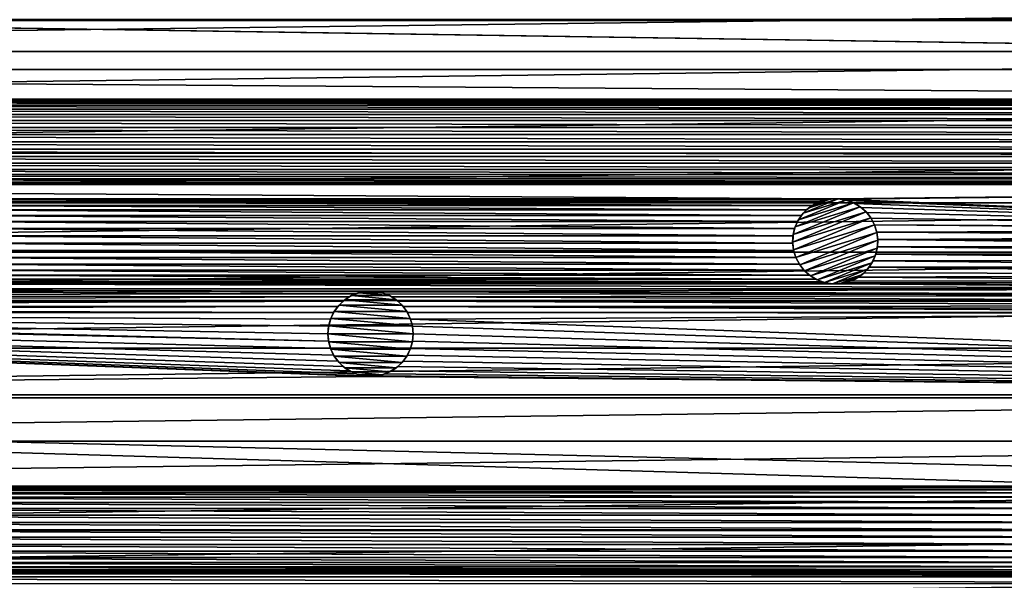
# Model space of a CAD drawing. Header units: metres. Extents: x -150 to 150, y -150 to 150.
# Tile 20 of 64: x -21 to 37, y -86 to -53. Entities that reach past the tile are written whole.
import ezdxf

# ---------------------------------------------------------------- set-up
doc = ezdxf.new("R2010")
doc.units = ezdxf.units.M
doc.layers.add('solid_P32600', color=7, linetype='CONTINUOUS')

msp = doc.modelspace()

# ---------------------------------------------------------------- linework, layer by layer
at = {"layer": 'solid_P32600'}
for points in [[(-120.384026, -51.658955, 5), (-119.035812, -54.693779, 5), (120.384026, -51.658955, 5)], [(-119.035812, -54.693779, 5), (119.035812, -54.693779, 5), (120.384026, -51.658955, 5)], [(-50.599171, -52.870987), (139.255417, -55.748329), (-139.255417, -55.748329)], [(-50.599171, -52.870987), (-50.163467, -52.871845), (139.255417, -55.748329)], [(50.163467, -52.871845), (-50.163467, -52.871845), (-49.734535, -52.795341)], [(50.163467, -52.871845), (139.255417, -55.748329), (-50.163467, -52.871845)], [(49.734535, -52.795341), (50.163467, -52.871845), (-49.734535, -52.795341)], [(-119.035812, -54.693779, 5), (-117.611496, -57.693214, 5), (119.035812, -54.693779, 5)], [(-117.611496, -57.693214, 5), (117.611496, -57.693214, 5), (119.035812, -54.693779, 5)], [(103.92305, -57.500862), (-139.255417, -55.748329), (139.255417, -55.748329)], [(103.92305, -57.500862), (-103.92305, -57.500862), (-139.255417, -55.748329)], [(-117.611496, -57.693214, 5), (-116.113564, -60.651768, 5), (117.611496, -57.693214, 5)], [(-116.113564, -60.651768, 5), (116.113564, -60.651768, 5), (117.611496, -57.693214, 5)], [(103.48893, -57.537979), (-103.48893, -57.537979), (-103.92305, -57.500862)], [(103.92305, -57.500862), (103.48893, -57.537979), (-103.92305, -57.500862)], [(103.068291, -57.651577), (-103.068291, -57.651577), (-103.48893, -57.537979)], [(103.48893, -57.537979), (103.068291, -57.651577), (-103.48893, -57.537979)], [(102.67305, -57.834938), (-102.67305, -57.834938), (-103.068291, -57.651577)], [(103.068291, -57.651577), (102.67305, -57.834938), (-103.068291, -57.651577)], [(102.316635, -58.085548), (-102.316635, -58.085548), (-102.67305, -57.834938)], [(102.67305, -57.834938), (102.316635, -58.085548), (-102.67305, -57.834938)], [(102.007935, -58.393032), (-102.007935, -58.393032), (-102.316635, -58.085548)], [(102.316635, -58.085548), (102.007935, -58.393032), (-102.316635, -58.085548)], [(101.758728, -58.750431), (-101.758728, -58.750431), (-102.007935, -58.393032)], [(102.007935, -58.393032), (101.758728, -58.750431), (-102.007935, -58.393032)], [(101.573814, -59.144951), (-101.573814, -59.144951), (-101.758728, -58.750431)], [(101.758728, -58.750431), (101.573814, -59.144951), (-101.758728, -58.750431)], [(101.461876, -59.566029), (-101.461876, -59.566029), (-101.573814, -59.144951)], [(101.573814, -59.144951), (101.461876, -59.566029), (-101.573814, -59.144951)], [(101.42305, -60), (-101.42305, -60), (-101.461876, -59.566029)], [(101.461876, -59.566029), (101.42305, -60), (-101.461876, -59.566029)], [(101.461876, -60.433971), (-101.461876, -60.433971), (-101.42305, -60)], [(101.42305, -60), (101.461876, -60.433971), (-101.42305, -60)], [(-116.113564, -60.651768, 5), (-114.539948, -63.573185, 5), (116.113564, -60.651768, 5)], [(-114.539948, -63.573185, 5), (114.539948, -63.573185, 5), (116.113564, -60.651768, 5)], [(101.573814, -60.855049), (-101.573814, -60.855049), (-101.461876, -60.433971)], [(101.461876, -60.433971), (101.573814, -60.855049), (-101.461876, -60.433971)], [(101.758728, -61.249569), (-101.758728, -61.249569), (-101.573814, -60.855049)], [(101.573814, -60.855049), (101.758728, -61.249569), (-101.573814, -60.855049)], [(102.311623, -61.910244), (-102.311623, -61.910244), (-102.007935, -61.606968)], [(102.007935, -61.606968), (-102.007935, -61.606968), (-101.758728, -61.249569)], [(102.007935, -61.606968), (102.311623, -61.910244), (-102.007935, -61.606968)], [(101.758728, -61.249569), (102.007935, -61.606968), (-101.758728, -61.249569)], [(103.48893, -62.462021), (-103.48893, -62.462021), (-103.07444, -62.350662)], [(103.07444, -62.350662), (-103.07444, -62.350662), (-102.67305, -62.165062)], [(103.07444, -62.350662), (103.48893, -62.462021), (-103.07444, -62.350662)], [(102.67305, -62.165062), (-102.67305, -62.165062), (-102.311623, -61.910244)], [(102.67305, -62.165062), (103.07444, -62.350662), (-102.67305, -62.165062)], [(102.311623, -61.910244), (102.67305, -62.165062), (-102.311623, -61.910244)], [(103.92305, -62.499138), (-103.92305, -62.499138), (-103.48893, -62.462021)], [(-103.92305, -62.499138), (27.157185, -63.329655), (-27.157185, -63.329655)], [(27.157185, -63.329655), (-103.92305, -62.499138), (103.92305, -62.499138)], [(103.48893, -62.462021), (103.92305, -62.499138), (-103.48893, -62.462021)], [(27.59251, -63.347805), (27.157185, -63.329655), (103.92305, -62.499138)], [(27.59251, -63.347805), (103.92305, -62.499138), (67.781944, -65.073563)], [(26.725096, -63.385677), (-26.725096, -63.385677), (-27.157185, -63.329655)], [(27.157185, -63.329655), (26.725096, -63.385677), (-27.157185, -63.329655)], [(26.309816, -63.517513), (-26.309816, -63.517513), (-26.725096, -63.385677)], [(26.725096, -63.385677), (26.309816, -63.517513), (-26.725096, -63.385677)], [(25.922945, -63.717937), (-25.922945, -63.717937), (-26.309816, -63.517513)], [(26.309816, -63.517513), (25.922945, -63.717937), (-26.309816, -63.517513)], [(25.110939, -64.561844, -2.5), (27.896002, -63.408234, -2.5), (28.326635, -63.562729, -2.5)], [(25.110939, -64.561844, -2.5), (25.382179, -64.183807, -2.5), (27.896002, -63.408234, -2.5)], [(25.382179, -64.183807, -2.5), (27.436893, -63.332714, -2.5), (27.896002, -63.408234, -2.5)], [(25.382179, -64.183807, -2.5), (25.712807, -63.868801, -2.5), (27.436893, -63.332714, -2.5)], [(25.712807, -63.868801, -2.5), (26.980362, -63.343761, -2.5), (27.436893, -63.332714, -2.5)], [(25.712807, -63.868801, -2.5), (26.102932, -63.614342, -2.5), (26.980362, -63.343761, -2.5)], [(26.102932, -63.614342, -2.5), (25.922945, -63.717937), (26.309816, -63.517513)], [(26.102932, -63.614342, -2.5), (26.524574, -63.439693, -2.5), (26.980362, -63.343761, -2.5)], [(26.102932, -63.614342, -2.5), (26.309816, -63.517513), (26.524574, -63.439693, -2.5)], [(26.524574, -63.439693, -2.5), (26.309816, -63.517513), (26.725096, -63.385677)], [(26.524574, -63.439693, -2.5), (26.725096, -63.385677), (26.980362, -63.343761, -2.5)], [(26.980362, -63.343761, -2.5), (26.725096, -63.385677), (27.157185, -63.329655)], [(26.980362, -63.343761, -2.5), (27.157185, -63.329655), (27.436893, -63.332714, -2.5)], [(27.436893, -63.332714, -2.5), (27.157185, -63.329655), (27.59251, -63.347805)], [(27.436893, -63.332714, -2.5), (27.59251, -63.347805), (27.896002, -63.408234, -2.5)], [(28.0177, -63.442947), (27.59251, -63.347805), (67.781944, -65.073563)], [(27.896002, -63.408234, -2.5), (27.59251, -63.347805), (28.0177, -63.442947)], [(27.896002, -63.408234, -2.5), (28.0177, -63.442947), (28.326635, -63.562729, -2.5)], [(28.420567, -63.608891), (28.0177, -63.442947), (67.781944, -65.073563)], [(28.326635, -63.562729, -2.5), (28.0177, -63.442947), (28.420567, -63.608891)], [(-114.539948, -63.573185, 5), (-112.891518, -66.456329, 5), (114.539948, -63.573185, 5)], [(-112.891518, -66.456329, 5), (112.891518, -66.456329, 5), (114.539948, -63.573185, 5)], [(25.577801, -63.98386), (-25.577801, -63.98386), (-25.922945, -63.717937)], [(25.922945, -63.717937), (25.577801, -63.98386), (-25.922945, -63.717937)], [(25.282812, -64.304512), (-25.282812, -64.304512), (-25.577801, -63.98386)], [(25.577801, -63.98386), (25.282812, -64.304512), (-25.577801, -63.98386)], [(24.766853, -65.88269, -2.5), (29.07329, -64.098907, -2.5), (29.354391, -64.454506, -2.5)], [(24.766853, -65.88269, -2.5), (24.799906, -65.425217, -2.5), (29.07329, -64.098907, -2.5)], [(24.799906, -65.425217, -2.5), (28.726433, -63.798794, -2.5), (29.07329, -64.098907, -2.5)], [(24.799906, -65.425217, -2.5), (24.91568, -64.975594, -2.5), (28.726433, -63.798794, -2.5)], [(24.91568, -64.975594, -2.5), (28.326635, -63.562729, -2.5), (28.726433, -63.798794, -2.5)], [(24.91568, -64.975594, -2.5), (25.110939, -64.561844, -2.5), (28.326635, -63.562729, -2.5)], [(25.382179, -64.183807, -2.5), (25.282812, -64.304512), (25.577801, -63.98386)], [(25.382179, -64.183807, -2.5), (25.577801, -63.98386), (25.712807, -63.868801, -2.5)], [(25.712807, -63.868801, -2.5), (25.577801, -63.98386), (25.922945, -63.717937)], [(25.712807, -63.868801, -2.5), (25.922945, -63.717937), (26.102932, -63.614342, -2.5)], [(28.326635, -63.562729, -2.5), (28.420567, -63.608891), (28.726433, -63.798794, -2.5)], [(28.787575, -63.843716), (28.420567, -63.608891), (67.781944, -65.073563)], [(28.726433, -63.798794, -2.5), (28.420567, -63.608891), (28.787575, -63.843716)], [(28.726433, -63.798794, -2.5), (28.787575, -63.843716), (29.07329, -64.098907, -2.5)], [(29.109388, -64.137444), (28.787575, -63.843716), (67.781944, -65.073563)], [(29.07329, -64.098907, -2.5), (28.787575, -63.843716), (29.109388, -64.137444)], [(29.07329, -64.098907, -2.5), (29.109388, -64.137444), (29.354391, -64.454506, -2.5)], [(25.049431, -64.67244), (-25.049431, -64.67244), (-25.282812, -64.304512)], [(25.282812, -64.304512), (25.049431, -64.67244), (-25.282812, -64.304512)], [(24.881903, -65.074654), (-24.881903, -65.074654), (-25.049431, -64.67244)], [(25.049431, -64.67244), (24.881903, -65.074654), (-25.049431, -64.67244)], [(24.819532, -66.332909, -2.5), (24.766853, -65.88269, -2.5), (29.354391, -64.454506, -2.5)], [(24.819532, -66.332909, -2.5), (29.354391, -64.454506, -2.5), (29.575893, -64.869705, -2.5)], [(24.91568, -64.975594, -2.5), (24.881903, -65.074654), (25.049431, -64.67244)], [(24.91568, -64.975594, -2.5), (25.049431, -64.67244), (25.110939, -64.561844, -2.5)], [(25.110939, -64.561844, -2.5), (25.049431, -64.67244), (25.282812, -64.304512)], [(25.110939, -64.561844, -2.5), (25.282812, -64.304512), (25.382179, -64.183807, -2.5)], [(29.37043, -64.478111), (29.109388, -64.137444), (67.781944, -65.073563)], [(29.354391, -64.454506, -2.5), (29.109388, -64.137444), (29.37043, -64.478111)], [(29.354391, -64.454506, -2.5), (29.37043, -64.478111), (29.575893, -64.869705)], [(29.354391, -64.454506, -2.5), (29.575893, -64.869705), (29.575893, -64.869705, -2.5)], [(29.37043, -64.478111), (67.781944, -65.073563), (29.575893, -64.869705)], [(24.788437, -65.500214), (-24.788437, -65.500214), (-24.881903, -65.074654)], [(24.881903, -65.074654), (24.788437, -65.500214), (-24.881903, -65.074654)], [(24.799906, -65.425217, -2.5), (24.788437, -65.500214), (24.881903, -65.074654)], [(24.799906, -65.425217, -2.5), (24.881903, -65.074654), (24.91568, -64.975594, -2.5)], [(24.956495, -66.783127, -2.5), (24.819532, -66.332909, -2.5), (29.575893, -64.869705, -2.5)], [(29.712858, -65.319923, -2.5), (24.956495, -66.783127, -2.5), (29.575893, -64.869705, -2.5)], [(29.575893, -64.869705), (67.346237, -65.074425), (66.917007, -65.149239)], [(29.70751, -65.291893), (29.575893, -64.869705), (66.917007, -65.149239)], [(29.575893, -64.869705), (67.781944, -65.073563), (67.346237, -65.074425)], [(29.575893, -64.869705, -2.5), (29.575893, -64.869705), (29.70751, -65.291893)], [(29.712858, -65.319923, -2.5), (29.575893, -64.869705, -2.5), (29.70751, -65.291893)], [(29.70751, -65.291893), (66.917007, -65.149239), (66.507874, -65.299065)], [(24.768574, -65.935463), (-24.768574, -65.935463), (-24.788437, -65.500214)], [(24.788437, -65.500214), (24.768574, -65.935463), (-24.788437, -65.500214)], [(24.766853, -65.88269, -2.5), (24.788437, -65.500214), (24.799906, -65.425217, -2.5)], [(24.766853, -65.88269, -2.5), (24.768574, -65.935463), (24.788437, -65.500214)], [(29.712858, -65.319923, -2.5), (25.177998, -67.198326, -2.5), (24.956495, -66.783127, -2.5)], [(29.712858, -65.319923, -2.5), (29.765535, -65.770142, -2.5), (25.177998, -67.198326, -2.5)], [(29.765535, -65.770142, -2.5), (25.459099, -67.553925, -2.5), (25.177998, -67.198326, -2.5)], [(29.765535, -65.770142, -2.5), (29.732485, -66.227615, -2.5), (25.459099, -67.553925, -2.5)], [(29.70751, -65.291893), (66.507874, -65.299065), (66.130112, -65.516174)], [(29.763815, -65.717369), (29.70751, -65.291893), (66.130112, -65.516174)], [(29.712858, -65.319923, -2.5), (29.70751, -65.291893), (29.763815, -65.717369)], [(29.712858, -65.319923, -2.5), (29.763815, -65.717369), (29.765535, -65.770142, -2.5)], [(29.765535, -65.770142, -2.5), (29.743954, -66.152618), (29.732485, -66.227615, -2.5)], [(29.743954, -66.152618), (29.763815, -65.717369), (65.516174, -66.130112)], [(29.765535, -65.770142, -2.5), (29.763815, -65.717369), (29.743954, -66.152618)], [(29.763815, -65.717369), (66.130112, -65.516174), (65.796898, -65.796898)], [(29.763815, -65.717369), (65.796898, -65.796898), (65.516174, -66.130112)], [(24.956495, -66.783127), (-24.956495, -66.783127), (-24.824879, -66.360939)], [(24.824879, -66.360939), (-24.824879, -66.360939), (-24.768574, -65.935463)], [(24.824879, -66.360939), (24.956495, -66.783127), (-24.824879, -66.360939)], [(24.768574, -65.935463), (24.824879, -66.360939), (-24.768574, -65.935463)], [(24.819532, -66.332909, -2.5), (24.768574, -65.935463), (24.766853, -65.88269, -2.5)], [(24.819532, -66.332909, -2.5), (24.824879, -66.360939), (24.768574, -65.935463)], [(24.956495, -66.783127, -2.5), (24.824879, -66.360939), (24.819532, -66.332909, -2.5)], [(24.956495, -66.783127, -2.5), (24.956495, -66.783127), (24.824879, -66.360939)], [(29.732485, -66.227615, -2.5), (25.805958, -67.854042, -2.5), (25.459099, -67.553925, -2.5)], [(29.732485, -66.227615, -2.5), (29.616709, -66.677238, -2.5), (25.805958, -67.854042, -2.5)], [(29.732485, -66.227615, -2.5), (29.650486, -66.578178), (29.616709, -66.677238, -2.5)], [(29.650486, -66.578178), (29.743954, -66.152618), (65.299065, -66.507874)], [(29.732485, -66.227615, -2.5), (29.743954, -66.152618), (29.650486, -66.578178)], [(29.743954, -66.152618), (65.516174, -66.130112), (65.299065, -66.507874)], [(-112.891518, -66.456329, 5), (-111.171471, -69.295662, 5), (112.891518, -66.456329, 5)], [(-111.171471, -69.295662, 5), (111.171471, -69.295662, 5), (112.891518, -66.456329, 5)], [(25.161959, -67.174721), (-25.161959, -67.174721), (-24.956495, -66.783127)], [(24.956495, -66.783127), (25.161959, -67.174721), (-24.956495, -66.783127)], [(25.177998, -67.198326, -2.5), (25.161959, -67.174721), (24.956495, -66.783127)], [(25.177998, -67.198326, -2.5), (24.956495, -66.783127), (24.956495, -66.783127, -2.5)], [(29.616709, -66.677238, -2.5), (26.205753, -68.090103, -2.5), (25.805958, -67.854042, -2.5)], [(29.616709, -66.677238, -2.5), (29.42145, -67.090988, -2.5), (26.205753, -68.090103, -2.5)], [(29.249578, -67.34832), (29.482958, -66.980392), (65.074425, -67.346237)], [(29.42145, -67.090988, -2.5), (29.482958, -66.980392), (29.249578, -67.34832)], [(29.616709, -66.677238, -2.5), (29.482958, -66.980392), (29.42145, -67.090988, -2.5)], [(29.482958, -66.980392), (29.650486, -66.578178), (65.149239, -66.917007)], [(29.616709, -66.677238, -2.5), (29.650486, -66.578178), (29.482958, -66.980392)], [(29.482958, -66.980392), (65.149239, -66.917007), (65.074425, -67.346237)], [(29.650486, -66.578178), (65.299065, -66.507874), (65.149239, -66.917007)], [(25.744816, -67.80912), (-25.744816, -67.80912), (-25.423, -67.515388)], [(25.423, -67.515388), (-25.423, -67.515388), (-25.161959, -67.174721)], [(25.423, -67.515388), (25.744816, -67.80912), (-25.423, -67.515388)], [(25.161959, -67.174721), (25.423, -67.515388), (-25.161959, -67.174721)], [(25.177998, -67.198326, -2.5), (25.423, -67.515388), (25.161959, -67.174721)], [(25.459099, -67.553925, -2.5), (25.423, -67.515388), (25.177998, -67.198326, -2.5)], [(25.459099, -67.553925, -2.5), (25.744816, -67.80912), (25.423, -67.515388)], [(25.805958, -67.854042, -2.5), (25.744816, -67.80912), (25.459099, -67.553925, -2.5)], [(29.42145, -67.090988, -2.5), (26.636387, -68.244598, -2.5), (26.205753, -68.090103, -2.5)], [(29.42145, -67.090988, -2.5), (29.150211, -67.469025, -2.5), (26.636387, -68.244598, -2.5)], [(29.150211, -67.469025, -2.5), (27.095495, -68.320122, -2.5), (26.636387, -68.244598, -2.5)], [(29.150211, -67.469025, -2.5), (28.819582, -67.784035, -2.5), (27.095495, -68.320122, -2.5)], [(29.150211, -67.469025, -2.5), (28.954588, -67.668976), (28.819582, -67.784035, -2.5)], [(28.954588, -67.668976), (29.249578, -67.34832), (65.073563, -67.781944)], [(29.150211, -67.469025, -2.5), (29.249578, -67.34832), (28.954588, -67.668976)], [(29.42145, -67.090988, -2.5), (29.249578, -67.34832), (29.150211, -67.469025, -2.5)], [(29.249578, -67.34832), (65.074425, -67.346237), (65.073563, -67.781944)], [(26.514688, -68.209885), (-26.514688, -68.209885), (-26.111822, -68.043945)], [(26.111822, -68.043945), (-26.111822, -68.043945), (-25.744816, -67.80912)], [(26.111822, -68.043945), (26.514688, -68.209885), (-26.111822, -68.043945)], [(25.744816, -67.80912), (26.111822, -68.043945), (-25.744816, -67.80912)], [(25.805958, -67.854042, -2.5), (26.111822, -68.043945), (25.744816, -67.80912)], [(26.205753, -68.090103, -2.5), (26.111822, -68.043945), (25.805958, -67.854042, -2.5)], [(26.205753, -68.090103, -2.5), (26.514688, -68.209885), (26.111822, -68.043945)], [(26.636387, -68.244598, -2.5), (26.514688, -68.209885), (26.205753, -68.090103, -2.5)], [(28.819582, -67.784035, -2.5), (27.552027, -68.309067, -2.5), (27.095495, -68.320122, -2.5)], [(28.819582, -67.784035, -2.5), (28.429459, -68.03849, -2.5), (27.552027, -68.309067, -2.5)], [(28.429459, -68.03849, -2.5), (28.007816, -68.213142, -2.5), (27.552027, -68.309067, -2.5)], [(27.807293, -68.267159), (28.222574, -68.135323), (65.15007, -68.210876)], [(28.007816, -68.213142, -2.5), (28.222574, -68.135323), (27.807293, -68.267159)], [(28.429459, -68.03849, -2.5), (28.222574, -68.135323), (28.007816, -68.213142, -2.5)], [(28.222574, -68.135323), (28.609444, -67.934898), (65.15007, -68.210876)], [(28.429459, -68.03849, -2.5), (28.609444, -67.934898), (28.222574, -68.135323)], [(28.819582, -67.784035, -2.5), (28.609444, -67.934898), (28.429459, -68.03849, -2.5)], [(28.609444, -67.934898), (28.954588, -67.668976), (65.073563, -67.781944)], [(28.819582, -67.784035, -2.5), (28.954588, -67.668976), (28.609444, -67.934898)], [(28.609444, -67.934898), (65.073563, -67.781944), (65.15007, -68.210876)], [(0, -73.749138), (-129.903809, -75), (-133.325317, -68.733551)], [(-2.460035, -71.690414), (-133.325317, -68.733551), (-67.781868, -70.05368)], [(-0.43412, -73.712021), (0, -73.749138), (-133.325317, -68.733551)], [(-0.854756, -73.598419), (-0.43412, -73.712021), (-133.325317, -68.733551)], [(-1.25, -73.415062), (-0.854756, -73.598419), (-133.325317, -68.733551)], [(-1.606416, -73.164452), (-1.25, -73.415062), (-133.325317, -68.733551)], [(-1.915111, -72.856972), (-1.606416, -73.164452), (-133.325317, -68.733551)], [(-2.164318, -72.499573), (-1.915111, -72.856972), (-133.325317, -68.733551)], [(-2.349231, -72.105049), (-2.164318, -72.499573), (-133.325317, -68.733551)], [(-2.460035, -71.690414), (-2.349231, -72.105049), (-133.325317, -68.733551)], [(-0.854756, -68.901581), (-65.513123, -68.992142), (-65.298286, -68.620598)], [(-27.375206, -68.323174), (65.298286, -68.620598), (-65.298286, -68.620598)], [(0, -68.750862), (-65.298286, -68.620598), (65.298286, -68.620598)], [(-0.43412, -68.787979), (-0.854756, -68.901581), (-65.298286, -68.620598)], [(0, -68.750862), (-0.43412, -68.787979), (-65.298286, -68.620598)], [(27.375206, -68.323174), (-27.375206, -68.323174), (-26.939878, -68.305031)], [(27.375206, -68.323174), (65.298286, -68.620598), (-27.375206, -68.323174)], [(26.939878, -68.305031), (-26.939878, -68.305031), (-26.514688, -68.209885)], [(26.939878, -68.305031), (27.375206, -68.323174), (-26.939878, -68.305031)], [(26.514688, -68.209885), (26.939878, -68.305031), (-26.514688, -68.209885)], [(0, -68.750862), (65.298286, -68.620598), (65.513123, -68.992142)], [(26.636387, -68.244598, -2.5), (26.939878, -68.305031), (26.514688, -68.209885)], [(27.095495, -68.320122, -2.5), (26.939878, -68.305031), (26.636387, -68.244598, -2.5)], [(27.095495, -68.320122, -2.5), (27.375206, -68.323174), (26.939878, -68.305031)], [(27.552027, -68.309067, -2.5), (27.375206, -68.323174), (27.095495, -68.320122, -2.5)], [(27.375206, -68.323174), (27.807293, -68.267159), (65.298286, -68.620598)], [(27.552027, -68.309067, -2.5), (27.807293, -68.267159), (27.375206, -68.323174)], [(28.007816, -68.213142, -2.5), (27.807293, -68.267159), (27.552027, -68.309067, -2.5)], [(27.807293, -68.267159), (65.15007, -68.210876), (65.298286, -68.620598)], [(-111.171471, -69.295662, 5), (-109.382103, -72.087051, 5), (111.171471, -69.295662, 5)], [(-109.382103, -72.087051, 5), (109.382103, -72.087051, 5), (111.171471, -69.295662, 5)], [(-1.25, -69.084938), (-65.796288, -69.331818), (-65.513123, -68.992142)], [(-1.25, -69.084938), (-1.606416, -69.335548), (-65.796288, -69.331818)], [(-0.854756, -68.901581), (-1.25, -69.084938), (-65.513123, -68.992142)], [(-1.845996, -69.564438, -2.5), (-1.606416, -69.335548), (-1.507266, -69.256905, -2.5)], [(-1.845996, -69.564438, -2.5), (-1.507266, -69.256905, -2.5), (1.845996, -69.564438, -2.5)], [(-1.507266, -69.256905, -2.5), (-1.606416, -69.335548), (-1.25, -69.084938)], [(-1.507266, -69.256905, -2.5), (-1.25, -69.084938), (-1.112003, -69.011444, -2.5)], [(-1.507266, -69.256905, -2.5), (-1.112003, -69.011444, -2.5), (1.507266, -69.256905, -2.5)], [(-1.507266, -69.256905, -2.5), (1.507266, -69.256905, -2.5), (1.845996, -69.564438, -2.5)], [(-1.112003, -69.011444, -2.5), (-1.25, -69.084938), (-0.854756, -68.901581)], [(-1.112003, -69.011444, -2.5), (-0.854756, -68.901581), (-0.685996, -68.846947, -2.5)], [(-1.112003, -69.011444, -2.5), (-0.685996, -68.846947, -2.5), (1.112003, -69.011444, -2.5)], [(-1.112003, -69.011444, -2.5), (1.112003, -69.011444, -2.5), (1.507266, -69.256905, -2.5)], [(-0.685996, -68.846947, -2.5), (-0.854756, -68.901581), (-0.43412, -68.787979)], [(-0.685996, -68.846947, -2.5), (-0.43412, -68.787979), (-0.228191, -68.761147, -2.5)], [(-0.685996, -68.846947, -2.5), (-0.228191, -68.761147, -2.5), (0.685996, -68.846947, -2.5)], [(-0.685996, -68.846947, -2.5), (0.685996, -68.846947, -2.5), (1.112003, -69.011444, -2.5)], [(-0.228191, -68.761147, -2.5), (-0.43412, -68.787979), (0, -68.750862)], [(-0.228191, -68.761147, -2.5), (0, -68.750862), (0.228191, -68.761147, -2.5)], [(-0.228191, -68.761147, -2.5), (0.228191, -68.761147, -2.5), (0.685996, -68.846947, -2.5)], [(0.43412, -68.787979), (0, -68.750862), (65.513123, -68.992142)], [(0.228191, -68.761147, -2.5), (0, -68.750862), (0.43412, -68.787979)], [(0.228191, -68.761147, -2.5), (0.43412, -68.787979), (0.685996, -68.846947, -2.5)], [(0.854756, -68.901581), (0.43412, -68.787979), (65.513123, -68.992142)], [(0.685996, -68.846947, -2.5), (0.43412, -68.787979), (0.854756, -68.901581)], [(0.685996, -68.846947, -2.5), (0.854756, -68.901581), (1.112003, -69.011444, -2.5)], [(1.25, -69.084938), (0.854756, -68.901581), (65.513123, -68.992142)], [(1.112003, -69.011444, -2.5), (0.854756, -68.901581), (1.25, -69.084938)], [(1.112003, -69.011444, -2.5), (1.25, -69.084938), (1.507266, -69.256905, -2.5)], [(1.25, -69.084938), (65.513123, -68.992142), (65.796288, -69.331818)], [(1.606416, -69.335548), (1.25, -69.084938), (65.796288, -69.331818)], [(1.507266, -69.256905, -2.5), (1.25, -69.084938), (1.606416, -69.335548)], [(1.507266, -69.256905, -2.5), (1.606416, -69.335548), (1.845996, -69.564438, -2.5)], [(-2.164318, -70.000427), (-66.917229, -69.978035), (-66.507507, -69.829819)], [(-1.915111, -69.643028), (-66.507507, -69.829819), (-66.135971, -69.614983)], [(-1.915111, -69.643028), (-2.164318, -70.000427), (-66.507507, -69.829819)], [(-1.606416, -69.335548), (-66.135971, -69.614983), (-65.796288, -69.331818)], [(-1.606416, -69.335548), (-1.915111, -69.643028), (-66.135971, -69.614983)], [(-2.125021, -69.935532, -2.5), (-2.164318, -70.000427), (-1.915111, -69.643028)], [(-2.125021, -69.935532, -2.5), (-1.915111, -69.643028), (-1.845996, -69.564438, -2.5)], [(-2.125021, -69.935532, -2.5), (-1.845996, -69.564438, -2.5), (2.125021, -69.935532, -2.5)], [(-1.845996, -69.564438, -2.5), (-1.915111, -69.643028), (-1.606416, -69.335548)], [(-1.845996, -69.564438, -2.5), (1.845996, -69.564438, -2.5), (2.125021, -69.935532, -2.5)], [(1.606416, -69.335548), (65.796288, -69.331818), (66.135971, -69.614983)], [(1.915111, -69.643028), (1.606416, -69.335548), (66.135971, -69.614983)], [(1.845996, -69.564438, -2.5), (1.606416, -69.335548), (1.915111, -69.643028)], [(1.845996, -69.564438, -2.5), (1.915111, -69.643028), (2.125021, -69.935532, -2.5)], [(1.915111, -69.643028), (66.135971, -69.614983), (66.507507, -69.829819)], [(1.915111, -69.643028), (66.507507, -69.829819), (66.917229, -69.978035)], [(2.164318, -70.000427), (1.915111, -69.643028), (66.917229, -69.978035)], [(2.125021, -69.935532, -2.5), (1.915111, -69.643028), (2.164318, -70.000427)], [(-2.349231, -70.394951), (-67.781868, -70.05368), (-67.346161, -70.054543)], [(-2.5, -71.25), (-2.460035, -71.690414), (-67.781868, -70.05368)], [(-2.460035, -70.809586), (-2.5, -71.25), (-67.781868, -70.05368)], [(-2.349231, -70.394951), (-2.460035, -70.809586), (-67.781868, -70.05368)], [(-2.164318, -70.000427), (-67.346161, -70.054543), (-66.917229, -69.978035)], [(-2.164318, -70.000427), (-2.349231, -70.394951), (-67.346161, -70.054543)], [(-2.454248, -70.781639, -2.5), (-2.460035, -70.809586), (-2.349231, -70.394951)], [(-2.454248, -70.781639, -2.5), (-2.349231, -70.394951), (-2.330627, -70.345535, -2.5)], [(-2.454248, -70.781639, -2.5), (-2.330627, -70.345535, -2.5), (2.454248, -70.781639, -2.5)], [(-2.330627, -70.345535, -2.5), (-2.349231, -70.394951), (-2.164318, -70.000427)], [(-2.330627, -70.345535, -2.5), (-2.164318, -70.000427), (-2.125021, -69.935532, -2.5)], [(-2.330627, -70.345535, -2.5), (-2.125021, -69.935532, -2.5), (2.330627, -70.345535, -2.5)], [(-2.330627, -70.345535, -2.5), (2.330627, -70.345535, -2.5), (2.454248, -70.781639, -2.5)], [(-2.125021, -69.935532, -2.5), (2.125021, -69.935532, -2.5), (2.330627, -70.345535, -2.5)], [(2.125021, -69.935532, -2.5), (2.164318, -70.000427), (2.330627, -70.345535, -2.5)], [(2.164318, -70.000427), (66.917229, -69.978035), (67.346161, -70.054543)], [(2.349231, -70.394951), (2.164318, -70.000427), (67.346161, -70.054543)], [(2.330627, -70.345535, -2.5), (2.164318, -70.000427), (2.349231, -70.394951)], [(2.330627, -70.345535, -2.5), (2.349231, -70.394951), (2.454248, -70.781639, -2.5)], [(2.349231, -70.394951), (67.346161, -70.054543), (129.903809, -75)], [(2.460035, -70.809586), (2.349231, -70.394951), (129.903809, -75)], [(2.454248, -70.781639, -2.5), (2.349231, -70.394951), (2.460035, -70.809586)], [(-2.5, -71.25, -2.5), (-2.460035, -70.809586), (-2.454248, -70.781639, -2.5)], [(-2.5, -71.25, -2.5), (-2.454248, -70.781639, -2.5), (2.5, -71.25, -2.5)], [(-2.5, -71.25, -2.5), (-2.5, -71.25), (-2.460035, -70.809586)], [(-2.454248, -70.781639, -2.5), (2.454248, -70.781639, -2.5), (2.5, -71.25, -2.5)], [(2.454248, -70.781639, -2.5), (2.460035, -70.809586), (2.5, -71.25)], [(2.454248, -70.781639, -2.5), (2.5, -71.25), (2.5, -71.25, -2.5)], [(2.460035, -70.809586), (129.903809, -75), (2.5, -71.25)], [(-2.454248, -71.718361, -2.5), (-2.460035, -71.690414), (-2.5, -71.25)], [(-2.454248, -71.718361, -2.5), (-2.5, -71.25), (-2.5, -71.25, -2.5)], [(2.454248, -71.718361, -2.5), (-2.5, -71.25, -2.5), (2.5, -71.25, -2.5)], [(2.454248, -71.718361, -2.5), (-2.454248, -71.718361, -2.5), (-2.5, -71.25, -2.5)], [(2.454248, -71.718361, -2.5), (2.5, -71.25, -2.5), (2.460035, -71.690414)], [(2.460035, -71.690414), (2.5, -71.25), (129.903809, -75)], [(2.5, -71.25, -2.5), (2.5, -71.25), (2.460035, -71.690414)], [(-109.382103, -72.087051, 5), (-107.520401, -74.835175, 5), (109.382103, -72.087051, 5)], [(-107.520401, -74.835175, 5), (107.520401, -74.835175, 5), (109.382103, -72.087051, 5)], [(-2.454248, -71.718361, -2.5), (-2.349231, -72.105049), (-2.460035, -71.690414)], [(-2.330627, -72.154465, -2.5), (-2.349231, -72.105049), (-2.454248, -71.718361, -2.5)], [(2.330627, -72.154465, -2.5), (-2.330627, -72.154465, -2.5), (-2.454248, -71.718361, -2.5)], [(2.454248, -71.718361, -2.5), (2.330627, -72.154465, -2.5), (-2.454248, -71.718361, -2.5)], [(-2.330627, -72.154465, -2.5), (-2.164318, -72.499573), (-2.349231, -72.105049)], [(-2.125021, -72.564468, -2.5), (-2.164318, -72.499573), (-2.330627, -72.154465, -2.5)], [(2.125021, -72.564468, -2.5), (-2.125021, -72.564468, -2.5), (-2.330627, -72.154465, -2.5)], [(2.330627, -72.154465, -2.5), (2.125021, -72.564468, -2.5), (-2.330627, -72.154465, -2.5)], [(2.330627, -72.154465, -2.5), (2.164318, -72.499573), (2.125021, -72.564468, -2.5)], [(2.164318, -72.499573), (2.349231, -72.105049), (129.903809, -75)], [(2.330627, -72.154465, -2.5), (2.349231, -72.105049), (2.164318, -72.499573)], [(2.454248, -71.718361, -2.5), (2.349231, -72.105049), (2.330627, -72.154465, -2.5)], [(2.349231, -72.105049), (2.460035, -71.690414), (129.903809, -75)], [(2.454248, -71.718361, -2.5), (2.460035, -71.690414), (2.349231, -72.105049)], [(-2.125021, -72.564468, -2.5), (-1.915111, -72.856972), (-2.164318, -72.499573)], [(-1.845996, -72.935562, -2.5), (-1.915111, -72.856972), (-2.125021, -72.564468, -2.5)], [(1.845996, -72.935562, -2.5), (-1.845996, -72.935562, -2.5), (-2.125021, -72.564468, -2.5)], [(2.125021, -72.564468, -2.5), (1.845996, -72.935562, -2.5), (-2.125021, -72.564468, -2.5)], [(2.125021, -72.564468, -2.5), (1.915111, -72.856972), (1.845996, -72.935562, -2.5)], [(1.915111, -72.856972), (2.164318, -72.499573), (129.903809, -75)], [(2.125021, -72.564468, -2.5), (2.164318, -72.499573), (1.915111, -72.856972)], [(-1.845996, -72.935562, -2.5), (-1.606416, -73.164452), (-1.915111, -72.856972)], [(-1.507266, -73.243095, -2.5), (-1.606416, -73.164452), (-1.845996, -72.935562, -2.5)], [(1.507266, -73.243095, -2.5), (-1.507266, -73.243095, -2.5), (-1.845996, -72.935562, -2.5)], [(1.845996, -72.935562, -2.5), (1.507266, -73.243095, -2.5), (-1.845996, -72.935562, -2.5)], [(-1.507266, -73.243095, -2.5), (-1.25, -73.415062), (-1.606416, -73.164452)], [(-1.112003, -73.488556, -2.5), (-1.25, -73.415062), (-1.507266, -73.243095, -2.5)], [(1.112003, -73.488556, -2.5), (-1.112003, -73.488556, -2.5), (-1.507266, -73.243095, -2.5)], [(1.507266, -73.243095, -2.5), (1.112003, -73.488556, -2.5), (-1.507266, -73.243095, -2.5)], [(1.507266, -73.243095, -2.5), (1.25, -73.415062), (1.112003, -73.488556, -2.5)], [(1.25, -73.415062), (1.606416, -73.164452), (129.903809, -75)], [(1.507266, -73.243095, -2.5), (1.606416, -73.164452), (1.25, -73.415062)], [(1.845996, -72.935562, -2.5), (1.606416, -73.164452), (1.507266, -73.243095, -2.5)], [(1.606416, -73.164452), (1.915111, -72.856972), (129.903809, -75)], [(1.845996, -72.935562, -2.5), (1.915111, -72.856972), (1.606416, -73.164452)], [(0, -73.749138), (129.903809, -75), (-129.903809, -75)], [(-1.112003, -73.488556, -2.5), (-0.854756, -73.598419), (-1.25, -73.415062)], [(-0.685996, -73.653053, -2.5), (-0.854756, -73.598419), (-1.112003, -73.488556, -2.5)], [(0.685996, -73.653053, -2.5), (-0.685996, -73.653053, -2.5), (-1.112003, -73.488556, -2.5)], [(1.112003, -73.488556, -2.5), (0.685996, -73.653053, -2.5), (-1.112003, -73.488556, -2.5)], [(-0.685996, -73.653053, -2.5), (-0.43412, -73.712021), (-0.854756, -73.598419)], [(-0.228191, -73.738853, -2.5), (-0.43412, -73.712021), (-0.685996, -73.653053, -2.5)], [(0.228191, -73.738853, -2.5), (-0.228191, -73.738853, -2.5), (-0.685996, -73.653053, -2.5)], [(0.685996, -73.653053, -2.5), (0.228191, -73.738853, -2.5), (-0.685996, -73.653053, -2.5)], [(-0.228191, -73.738853, -2.5), (0, -73.749138), (-0.43412, -73.712021)], [(0.228191, -73.738853, -2.5), (0, -73.749138), (-0.228191, -73.738853, -2.5)], [(0, -73.749138), (0.43412, -73.712021), (129.903809, -75)], [(0.228191, -73.738853, -2.5), (0.43412, -73.712021), (0, -73.749138)], [(0.685996, -73.653053, -2.5), (0.43412, -73.712021), (0.228191, -73.738853, -2.5)], [(0.43412, -73.712021), (0.854756, -73.598419), (129.903809, -75)], [(0.685996, -73.653053, -2.5), (0.854756, -73.598419), (0.43412, -73.712021)], [(1.112003, -73.488556, -2.5), (0.854756, -73.598419), (0.685996, -73.653053, -2.5)], [(0.854756, -73.598419), (1.25, -73.415062), (129.903809, -75)], [(1.112003, -73.488556, -2.5), (1.25, -73.415062), (0.854756, -73.598419)], [(129.903809, -75), (126.18766, -81.096329), (-129.903809, -75)], [(47.775002, -80.248726), (-129.903809, -75), (126.18766, -81.096329)], [(47.775002, -80.248726), (-47.775002, -80.248726), (-129.903809, -75)], [(-107.520401, -74.835175, 5), (-105.58876, -77.536827, 5), (107.520401, -74.835175, 5)], [(-105.58876, -77.536827, 5), (105.58876, -77.536827, 5), (107.520401, -74.835175, 5)], [(-105.58876, -77.536827, 5), (-103.590889, -80.186798, 5), (105.58876, -77.536827, 5)], [(-103.590889, -80.186798, 5), (103.590889, -80.186798, 5), (105.58876, -77.536827, 5)], [(-103.590889, -80.186798, 5), (-101.528114, -82.782959, 5), (103.590889, -80.186798, 5)], [(-101.528114, -82.782959, 5), (101.528114, -82.782959, 5), (103.590889, -80.186798, 5)], [(47.34103, -80.28756), (-47.34103, -80.28756), (-47.775002, -80.248726)], [(47.775002, -80.248726), (47.34103, -80.28756), (-47.775002, -80.248726)], [(46.919949, -80.399498), (-46.919949, -80.399498), (-47.34103, -80.28756)], [(47.34103, -80.28756), (46.919949, -80.399498), (-47.34103, -80.28756)], [(46.525429, -80.584412), (-46.525429, -80.584412), (-46.919949, -80.399498)], [(46.919949, -80.399498), (46.525429, -80.584412), (-46.919949, -80.399498)], [(46.16803, -80.833618), (-46.16803, -80.833618), (-46.525429, -80.584412)], [(46.525429, -80.584412), (46.16803, -80.833618), (-46.525429, -80.584412)], [(45.86055, -81.142311), (-45.86055, -81.142311), (-46.16803, -80.833618)], [(46.16803, -80.833618), (45.86055, -81.142311), (-46.16803, -80.833618)], [(45.609936, -81.498726), (-45.609936, -81.498726), (-45.86055, -81.142311)], [(45.86055, -81.142311), (45.609936, -81.498726), (-45.86055, -81.142311)], [(45.426579, -81.893974), (-45.426579, -81.893974), (-45.609936, -81.498726)], [(45.609936, -81.498726), (45.426579, -81.893974), (-45.609936, -81.498726)], [(45.312981, -82.314606), (-45.312981, -82.314606), (-45.426579, -81.893974)], [(45.426579, -81.893974), (45.312981, -82.314606), (-45.426579, -81.893974)], [(45.27586, -82.748726), (-45.27586, -82.748726), (-45.312981, -82.314606)], [(45.312981, -82.314606), (45.27586, -82.748726), (-45.312981, -82.314606)], [(-101.528114, -82.782959, 5), (-99.397423, -85.329292, 5), (101.528114, -82.782959, 5)], [(-99.397423, -85.329292, 5), (99.397423, -85.329292, 5), (101.528114, -82.782959, 5)], [(45.424339, -83.597336), (-45.424339, -83.597336), (-45.312981, -83.182846)], [(45.312981, -83.182846), (-45.312981, -83.182846), (-45.27586, -82.748726)], [(45.312981, -83.182846), (45.424339, -83.597336), (-45.312981, -83.182846)], [(45.27586, -82.748726), (45.312981, -83.182846), (-45.27586, -82.748726)], [(45.609936, -83.998726), (-45.609936, -83.998726), (-45.424339, -83.597336)], [(45.424339, -83.597336), (45.609936, -83.998726), (-45.424339, -83.597336)], [(45.864758, -84.360153), (-45.864758, -84.360153), (-45.609936, -83.998726)], [(45.609936, -83.998726), (45.864758, -84.360153), (-45.609936, -83.998726)], [(46.919949, -85.097961), (-46.919949, -85.097961), (-46.525429, -84.913048)], [(46.525429, -84.913048), (-46.525429, -84.913048), (-46.16803, -84.663841)], [(46.525429, -84.913048), (46.919949, -85.097961), (-46.525429, -84.913048)], [(46.16803, -84.663841), (-46.16803, -84.663841), (-45.864758, -84.360153)], [(46.16803, -84.663841), (46.525429, -84.913048), (-46.16803, -84.663841)], [(45.864758, -84.360153), (46.16803, -84.663841), (-45.864758, -84.360153)], [(-99.397423, -85.329292, 5), (-97.202545, -87.821541, 5), (99.397423, -85.329292, 5)], [(-97.202545, -87.821541, 5), (97.202545, -87.821541, 5), (99.397423, -85.329292, 5)], [(-47.775002, -85.248726), (82.438828, -85.499641), (-82.438828, -85.499641)], [(47.775002, -85.248726), (-47.775002, -85.248726), (-47.34103, -85.2099)], [(47.775002, -85.248726), (82.438828, -85.499641), (-47.775002, -85.248726)], [(47.34103, -85.2099), (-47.34103, -85.2099), (-46.919949, -85.097961)], [(47.34103, -85.2099), (47.775002, -85.248726), (-47.34103, -85.2099)], [(46.919949, -85.097961), (47.34103, -85.2099), (-46.919949, -85.097961)], [(82.587044, -85.909363), (-82.587044, -85.909363), (-82.438828, -85.499641)], [(82.438828, -85.499641), (82.587044, -85.909363), (-82.438828, -85.499641)]]:
    msp.add_3dface(points, dxfattribs=at)

doc.saveas('drawing.dxf')
